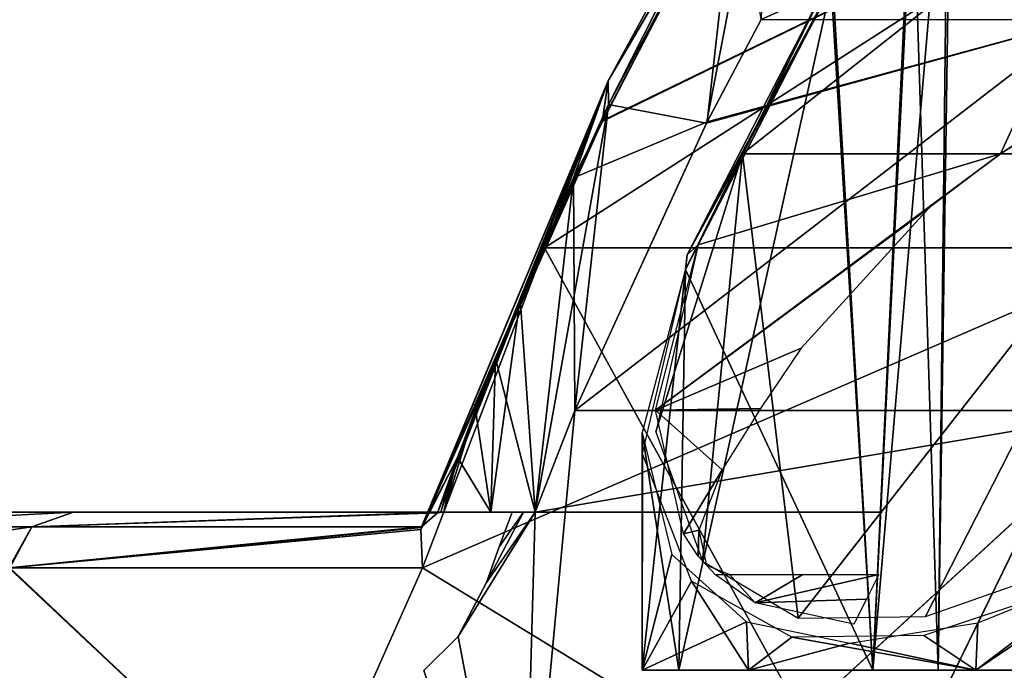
# Model space of a CAD drawing. Header units: millimetres. Extents: x -52 to 52, y -78 to 25.
# Tile 6 of 17: x -45 to -31, y 2 to 11. Entities that reach past the tile are written whole.
import ezdxf

# ---------------------------------------------------------------- set-up
doc = ezdxf.new("R2010")
doc.units = ezdxf.units.MM
doc.header["$LTSCALE"] = 65.185185
for name, color, linetype in [('1', 7, 'CONTINUOUS'), ('13', 7, 'CONTINUOUS'), ('2', 7, 'CONTINUOUS'), ('3', 7, 'CONTINUOUS'), ('36', 7, 'CONTINUOUS'), ('37', 7, 'CONTINUOUS'), ('38', 7, 'CONTINUOUS'), ('39', 7, 'CONTINUOUS'), ('4', 7, 'CONTINUOUS'), ('40', 7, 'CONTINUOUS'), ('5', 7, 'CONTINUOUS'), ('6', 7, 'CONTINUOUS'), ('7', 7, 'CONTINUOUS'), ('9', 7, 'CONTINUOUS')]:
    doc.layers.add(name, color=color, linetype=linetype)

msp = doc.modelspace()

# ---------------------------------------------------------------- linework, layer by layer
at = {"layer": '1', "color": 7, "linetype": 'CONTINUOUS'}
for points in [[(-34.532, 9.207, 20.621), (-28.44, 9.207, 28.44), (-28.642, 13.861, 17.311), (-34.532, 9.207, 20.621)], [(-33.008, 12.055, 15.311), (-34.532, 9.207, 20.621), (-28.642, 13.861, 17.311), (-33.008, 12.055, 15.311)], [(-34.531, 9.208, -20.62), (-28.641, 13.861, -17.313), (-30.783, 9.208, -25.883), (-34.531, 9.208, -20.62)], [(-32.985, 12.097, -15.213), (-28.641, 13.861, -17.313), (-34.531, 9.208, -20.62), (-32.985, 12.097, -15.213)], [(-28.641, 13.861, -17.313), (-23.664, 13.861, -23.664), (-30.783, 9.208, -25.883), (-28.641, 13.861, -17.313)], [(-30.783, 9.208, -25.883), (-23.664, 13.861, -23.664), (-29.989, 9.693, -25.897), (-30.783, 9.208, -25.883)], [(-35.177, 7.883, -22.456), (-30.783, 9.208, -25.883), (-35.796, 5.482, -25.751), (-35.177, 7.883, -22.456)], [(-35.796, 5.482, -25.751), (-30.783, 9.208, -25.883), (-31.817, 8.423, -26.074), (-35.796, 5.482, -25.751)], [(-35.793, 5.167, 26.227), (-35.115, 3.284, 29.542), (-34.532, 9.207, 20.621), (-35.793, 5.167, 26.227)], [(-35.177, 7.883, 22.456), (-35.793, 5.167, 26.227), (-34.532, 9.207, 20.621), (-35.177, 7.883, 22.456)], [(-34.531, 9.208, -20.62), (-30.783, 9.208, -25.883), (-35.177, 7.883, -22.456), (-34.531, 9.208, -20.62)], [(-35.115, 3.284, 29.542), (-33.721, 2.458, 31.995), (-34.532, 9.207, 20.621), (-35.115, 3.284, 29.542)], [(-34.532, 9.207, 20.621), (-33.721, 2.458, 31.995), (-28.44, 9.207, 28.44), (-34.532, 9.207, 20.621)], [(-33.721, 2.458, 31.995), (-31.873, 2.481, 33.814), (-28.44, 9.207, 28.44), (-33.721, 2.458, 31.995)], [(-31.873, 2.481, 33.814), (-29.435, 3.334, 35.156), (-28.44, 9.207, 28.44), (-31.873, 2.481, 33.814)], [(-33.68, 6.381, -27.159), (-35.796, 5.482, -25.751), (-31.817, 8.423, -26.074), (-33.68, 6.381, -27.159)], [(-34.27, 5.505, -27.719), (-35.796, 5.482, -25.751), (-33.68, 6.381, -27.159), (-34.27, 5.505, -27.719)], [(-34.828, 4.612, -28.25), (-35.796, 5.482, -25.751), (-34.27, 5.505, -27.719), (-34.828, 4.612, -28.25)], [(-35.392, 3.681, -28.736), (-35.796, 5.482, -25.751), (-34.828, 4.612, -28.25), (-35.392, 3.681, -28.736)], [(-35.165, 3.736, -28.948), (-35.392, 3.681, -28.736), (-34.828, 4.612, -28.25), (-35.165, 3.736, -28.948)], [(-35.175, 3.358, -29.385), (-35.392, 3.681, -28.736), (-35.165, 3.736, -28.948), (-35.175, 3.358, -29.385)], [(-35.057, 3.23, -29.674), (-35.175, 3.358, -29.385), (-35.165, 3.736, -28.948), (-35.057, 3.23, -29.674)], [(-34.927, 3.085, -29.991), (-35.175, 3.358, -29.385), (-35.057, 3.23, -29.674), (-34.927, 3.085, -29.991)], [(-34.721, 3.091, -30.222), (-34.927, 3.085, -29.991), (-35.057, 3.23, -29.674), (-34.721, 3.091, -30.222)], [(-34.35, 2.682, -31.084), (-34.927, 3.085, -29.991), (-34.721, 3.091, -30.222), (-34.35, 2.682, -31.084)], [(-33.655, 3.091, -31.404), (-34.35, 2.682, -31.084), (-34.721, 3.091, -30.222), (-33.655, 3.091, -31.404)], [(-32.731, 2.735, -32.731), (-34.35, 2.682, -31.084), (-32.549, 3.091, -32.549), (-32.731, 2.735, -32.731)], [(-32.549, 3.091, -32.549), (-34.35, 2.682, -31.084), (-33.655, 3.091, -31.404), (-32.549, 3.091, -32.549)], [(-32.912, 2.372, -32.912), (-34.35, 2.682, -31.084), (-32.731, 2.735, -32.731), (-32.912, 2.372, -32.912)]]:
    msp.add_3dface(points, dxfattribs=at)
at = {"layer": '13', "color": 7, "linetype": 'CONTINUOUS'}
for points in [[(-34.177, 14.216, 17.527), (-35.057, 9.652, 20.213), (-36.48, 9.922, 24.228), (-34.177, 14.216, 17.527)], [(-34.263, 11.157, 17.639), (-35.057, 9.652, 20.213), (-34.177, 14.216, 17.527), (-34.263, 11.157, 17.639)], [(-36.987, 8.857, -25.433), (-35.046, 9.674, -20.18), (-34.623, 13.439, -19.035), (-36.987, 8.857, -25.433)], [(-35.046, 9.674, -20.18), (-34.263, 11.157, -17.64), (-34.623, 13.439, -19.035), (-35.046, 9.674, -20.18)], [(-36.48, 9.922, 24.228), (-37.547, 4, 26.531), (-37.763, 7.102, 27.151), (-36.48, 9.922, 24.228)], [(-36.972, 5.476, 25.243), (-37.547, 4, 26.531), (-36.48, 9.922, 24.228), (-36.972, 5.476, 25.243)], [(-35.057, 9.652, 20.213), (-36.972, 5.476, 25.243), (-36.48, 9.922, 24.228), (-35.057, 9.652, 20.213)], [(-36.972, 5.476, -25.243), (-35.046, 9.674, -20.18), (-36.987, 8.857, -25.433), (-36.972, 5.476, -25.243)], [(-38.122, 6.23, -27.901), (-37.547, 4, -26.531), (-36.987, 8.857, -25.433), (-38.122, 6.23, -27.901)], [(-37.547, 4, -26.531), (-36.972, 5.476, -25.243), (-36.987, 8.857, -25.433), (-37.547, 4, -26.531)], [(-37.763, 7.102, 27.151), (-38.193, 4, 27.961), (-38.413, 5.488, 28.49), (-37.763, 7.102, 27.151)], [(-37.547, 4, 26.531), (-38.193, 4, 27.961), (-37.763, 7.102, 27.151), (-37.547, 4, 26.531)], [(-38.675, 4.795, -29.005), (-38.193, 4, -27.961), (-38.122, 6.23, -27.901), (-38.675, 4.795, -29.005)], [(-38.193, 4, -27.961), (-37.547, 4, -26.531), (-38.122, 6.23, -27.901), (-38.193, 4, -27.961)], [(-38.413, 5.488, 28.49), (-38.872, 4, 29.375), (-38.763, 4.553, 29.177), (-38.413, 5.488, 28.49)], [(-38.193, 4, 27.961), (-38.872, 4, 29.375), (-38.413, 5.488, 28.49), (-38.193, 4, 27.961)], [(-38.965, 3.99, -29.563), (-38.919, 3.997, -29.469), (-38.675, 4.795, -29.005), (-38.965, 3.99, -29.563)], [(-38.919, 3.997, -29.469), (-38.872, 4, -29.375), (-38.675, 4.795, -29.005), (-38.919, 3.997, -29.469)], [(-38.872, 4, -29.375), (-38.193, 4, -27.961), (-38.675, 4.795, -29.005), (-38.872, 4, -29.375)], [(-38.919, 3.997, 29.469), (-38.965, 3.99, 29.563), (-38.763, 4.553, 29.177), (-38.919, 3.997, 29.469)], [(-38.872, 4, 29.375), (-38.919, 3.997, 29.469), (-38.763, 4.553, 29.177), (-38.872, 4, 29.375)]]:
    msp.add_3dface(points, dxfattribs=at)
at = {"layer": '2', "color": 7, "linetype": 'CONTINUOUS'}
for points in [[(-35.993, 5.158, -25.532), (-35.459, 1.7, -22.074), (-35.363, 7.524, -22.108), (-35.993, 5.158, -25.532)], [(-35.989, 1.7, -26.722), (-35.459, 1.7, -22.074), (-35.993, 5.158, -25.532), (-35.989, 1.7, -26.722)], [(-35.562, 3.385, -28.633), (-35.989, 1.7, -26.722), (-35.993, 5.158, -25.532), (-35.562, 3.385, -28.633)], [(-34.472, 2.402, -31.074), (-35.989, 1.7, -26.722), (-35.562, 3.385, -28.633), (-34.472, 2.402, -31.074)], [(-28.643, 3.381, -35.559), (-31.139, 1.7, -34.446), (-31.112, 2.391, -34.449), (-28.643, 3.381, -35.559)], [(-26.722, 1.7, -35.989), (-31.139, 1.7, -34.446), (-28.643, 3.381, -35.559), (-26.722, 1.7, -35.989)], [(-34.446, 1.7, -31.139), (-35.989, 1.7, -26.722), (-34.472, 2.402, -31.074), (-34.446, 1.7, -31.139)], [(-32.974, 2.096, -32.974), (-34.446, 1.7, -31.139), (-34.472, 2.402, -31.074), (-32.974, 2.096, -32.974)], [(-31.112, 2.391, -34.449), (-31.139, 1.7, -34.446), (-32.974, 2.096, -32.974), (-31.112, 2.391, -34.449)], [(-31.139, 1.7, -34.446), (-34.446, 1.7, -31.139), (-32.974, 2.096, -32.974), (-31.139, 1.7, -34.446)]]:
    msp.add_3dface(points, dxfattribs=at)
at = {"layer": '3', "color": 7, "linetype": 'CONTINUOUS'}
for points in [[(-35.459, 1.7, 22.074), (-35.989, 1.7, 26.722), (-35.363, 7.524, 22.108), (-35.459, 1.7, 22.074)], [(-35.363, 7.524, 22.108), (-35.989, 1.7, 26.722), (-35.988, 4.848, 26.027), (-35.363, 7.524, 22.108)], [(-35.988, 4.848, 26.027), (-35.989, 1.7, 26.722), (-35.272, 2.994, 29.471), (-35.988, 4.848, 26.027)], [(-31.894, 2.204, 33.914), (-31.139, 1.7, 34.446), (-29.36, 3.043, 35.315), (-31.894, 2.204, 33.914)], [(-31.139, 1.7, 34.446), (-26.722, 1.7, 35.989), (-29.36, 3.043, 35.315), (-31.139, 1.7, 34.446)], [(-35.989, 1.7, 26.722), (-34.446, 1.7, 31.139), (-35.272, 2.994, 29.471), (-35.989, 1.7, 26.722)], [(-35.272, 2.994, 29.471), (-34.446, 1.7, 31.139), (-33.817, 2.181, 32.021), (-35.272, 2.994, 29.471)], [(-34.446, 1.7, 31.139), (-31.139, 1.7, 34.446), (-33.817, 2.181, 32.021), (-34.446, 1.7, 31.139)], [(-33.817, 2.181, 32.021), (-31.139, 1.7, 34.446), (-31.894, 2.204, 33.914), (-33.817, 2.181, 32.021)]]:
    msp.add_3dface(points, dxfattribs=at)
at = {"layer": '36', "color": 7, "linetype": 'CONTINUOUS'}
for points in [[(-28.144, 13.785, -28.461), (-37.411, 7.838, -27.928), (-36.574, 9.679, -26.088), (-28.144, 13.785, -28.461)], [(-28.448, 7.839, -37.016), (-37.411, 7.838, -27.928), (-28.144, 13.785, -28.461), (-28.448, 7.839, -37.016)], [(-34.421, 13.79, -20.414), (-28.144, 13.785, -28.461), (-36.574, 9.679, -26.088), (-34.421, 13.79, -20.414)], [(-37.411, 7.838, -27.928), (-28.448, 7.839, -37.016), (-39.184, 3.187, -31.381), (-37.411, 7.838, -27.928)], [(-28.448, 7.839, -37.016), (-32.661, -0.792, -40.956), (-39.184, 3.187, -31.381), (-28.448, 7.839, -37.016)], [(-22.729, -0.792, -47.197), (-32.661, -0.792, -40.956), (-28.448, 7.839, -37.016), (-22.729, -0.792, -47.197)], [(-40.956, -0.792, -32.661), (-47.197, -0.792, -22.729), (-45.182, 3.187, -21.88), (-40.956, -0.792, -32.661)], [(-39.184, 3.187, -31.381), (-40.956, -0.792, -32.661), (-45.182, 3.187, -21.88), (-39.184, 3.187, -31.381)], [(-32.661, -0.792, -40.956), (-40.956, -0.792, -32.661), (-39.184, 3.187, -31.381), (-32.661, -0.792, -40.956)]]:
    msp.add_3dface(points, dxfattribs=at)
at = {"layer": '37', "color": 7, "linetype": 'CONTINUOUS'}
for points in [[(-37.411, 7.838, 27.928), (-28.449, 7.839, 37.015), (-28.144, 13.787, 28.457), (-37.411, 7.838, 27.928)], [(-37.411, 7.838, 27.928), (-28.144, 13.787, 28.457), (-36.569, 9.69, 26.075), (-37.411, 7.838, 27.928)], [(-28.144, 13.787, 28.457), (-34.421, 13.79, 20.414), (-36.569, 9.69, 26.075), (-28.144, 13.787, 28.457)], [(-39.184, 3.187, 31.381), (-32.661, -0.792, 40.956), (-37.411, 7.838, 27.928), (-39.184, 3.187, 31.381)], [(-37.411, 7.838, 27.928), (-32.661, -0.792, 40.956), (-28.449, 7.839, 37.015), (-37.411, 7.838, 27.928)], [(-32.661, -0.792, 40.956), (-22.729, -0.792, 47.197), (-28.449, 7.839, 37.015), (-32.661, -0.792, 40.956)], [(-47.197, -0.792, 22.729), (-40.956, -0.792, 32.661), (-45.2, 3.187, 21.843), (-47.197, -0.792, 22.729)], [(-45.2, 3.187, 21.843), (-40.956, -0.792, 32.661), (-39.184, 3.187, 31.381), (-45.2, 3.187, 21.843)], [(-40.956, -0.792, 32.661), (-32.661, -0.792, 40.956), (-39.184, 3.187, 31.381), (-40.956, -0.792, 32.661)]]:
    msp.add_3dface(points, dxfattribs=at)
at = {"layer": '38', "color": 7, "linetype": 'CONTINUOUS'}
for points in [[(-36.486, 10.266, -24.743), (-34.623, 13.439, -19.035), (-33.944, 14.925, -17.398), (-36.486, 10.266, -24.743)], [(-34.421, 13.79, -20.414), (-36.486, 10.266, -24.743), (-33.944, 14.925, -17.398), (-34.421, 13.79, -20.414)], [(-34.421, 13.79, -20.414), (-36.574, 9.679, -26.088), (-36.486, 10.266, -24.743), (-34.421, 13.79, -20.414)], [(-36.987, 8.857, -25.433), (-34.623, 13.439, -19.035), (-36.486, 10.266, -24.743), (-36.987, 8.857, -25.433)], [(-37.411, 7.838, -27.928), (-39.209, 3.745, -30.431), (-36.486, 10.266, -24.743), (-37.411, 7.838, -27.928)], [(-39.209, 3.745, -30.431), (-36.987, 8.857, -25.433), (-36.486, 10.266, -24.743), (-39.209, 3.745, -30.431)], [(-36.574, 9.679, -26.088), (-37.411, 7.838, -27.928), (-36.486, 10.266, -24.743), (-36.574, 9.679, -26.088)], [(-38.122, 6.23, -27.901), (-36.987, 8.857, -25.433), (-39.209, 3.745, -30.431), (-38.122, 6.23, -27.901)], [(-37.411, 7.838, -27.928), (-39.184, 3.187, -31.381), (-39.209, 3.745, -30.431), (-37.411, 7.838, -27.928)], [(-38.675, 4.795, -29.005), (-38.122, 6.23, -27.901), (-39.209, 3.745, -30.431), (-38.675, 4.795, -29.005)], [(-39.2, 3.775, -30.358), (-38.675, 4.795, -29.005), (-39.209, 3.745, -30.431), (-39.2, 3.775, -30.358)], [(-39.197, 3.783, -30.338), (-38.675, 4.795, -29.005), (-39.2, 3.775, -30.358), (-39.197, 3.783, -30.338)], [(-38.965, 3.99, -29.563), (-38.675, 4.795, -29.005), (-39.197, 3.783, -30.338), (-38.965, 3.99, -29.563)]]:
    msp.add_3dface(points, dxfattribs=at)
at = {"layer": '39', "color": 7, "linetype": 'CONTINUOUS'}
for points in [[(-36.486, 10.266, 24.743), (-33.965, 14.581, 18.96), (-33.944, 14.925, 17.398), (-36.486, 10.266, 24.743)], [(-36.48, 9.922, 24.228), (-36.486, 10.266, 24.743), (-33.944, 14.925, 17.398), (-36.48, 9.922, 24.228)], [(-34.177, 14.216, 17.527), (-36.48, 9.922, 24.228), (-33.944, 14.925, 17.398), (-34.177, 14.216, 17.527)], [(-34.421, 13.79, 20.414), (-33.965, 14.581, 18.96), (-36.486, 10.266, 24.743), (-34.421, 13.79, 20.414)], [(-36.569, 9.69, 26.075), (-34.421, 13.79, 20.414), (-36.486, 10.266, 24.743), (-36.569, 9.69, 26.075)], [(-39.209, 3.745, 30.431), (-36.486, 10.266, 24.743), (-39.2, 3.775, 30.358), (-39.209, 3.745, 30.431)], [(-39.209, 3.745, 30.431), (-36.569, 9.69, 26.075), (-36.486, 10.266, 24.743), (-39.209, 3.745, 30.431)], [(-39.2, 3.775, 30.358), (-36.486, 10.266, 24.743), (-39.197, 3.783, 30.338), (-39.2, 3.775, 30.358)], [(-36.486, 10.266, 24.743), (-38.965, 3.99, 29.563), (-39.197, 3.783, 30.338), (-36.486, 10.266, 24.743)], [(-38.763, 4.553, 29.177), (-38.965, 3.99, 29.563), (-36.486, 10.266, 24.743), (-38.763, 4.553, 29.177)], [(-38.413, 5.488, 28.49), (-38.763, 4.553, 29.177), (-36.486, 10.266, 24.743), (-38.413, 5.488, 28.49)], [(-37.763, 7.102, 27.151), (-38.413, 5.488, 28.49), (-36.486, 10.266, 24.743), (-37.763, 7.102, 27.151)], [(-36.48, 9.922, 24.228), (-37.763, 7.102, 27.151), (-36.486, 10.266, 24.743), (-36.48, 9.922, 24.228)], [(-37.411, 7.838, 27.928), (-36.569, 9.69, 26.075), (-39.209, 3.745, 30.431), (-37.411, 7.838, 27.928)], [(-39.184, 3.187, 31.381), (-37.411, 7.838, 27.928), (-39.209, 3.745, 30.431), (-39.184, 3.187, 31.381)]]:
    msp.add_3dface(points, dxfattribs=at)
at = {"layer": '4', "color": 7, "linetype": 'CONTINUOUS'}
for points in [[(-31.544, 14.53, 3.232), (-32.639, 1.7, 11.197), (-32.038, 13.721, 8.613), (-31.544, 14.53, 3.232)], [(-31.69, 1.7), (-32.639, 1.7, 11.197), (-31.544, 14.53, 3.232), (-31.69, 1.7)], [(-32.066, 13.676, -8.815), (-31.69, 1.7), (-31.501, 14.6, -2.194), (-32.066, 13.676, -8.815)], [(-31.501, 14.6, -2.194), (-31.69, 1.7), (-31.544, 14.53, 3.232), (-31.501, 14.6, -2.194)], [(-32.038, 13.721, 8.613), (-32.639, 1.7, 11.197), (-33.244, 11.648, 15.082), (-32.038, 13.721, 8.613)], [(-33.221, 11.689, -14.985), (-32.639, 1.7, -11.197), (-32.066, 13.676, -8.815), (-33.221, 11.689, -14.985)], [(-32.639, 1.7, -11.197), (-31.69, 1.7), (-32.066, 13.676, -8.815), (-32.639, 1.7, -11.197)], [(-32.639, 1.7, 11.197), (-35.459, 1.7, 22.074), (-33.244, 11.648, 15.082), (-32.639, 1.7, 11.197)], [(-35.459, 1.7, 22.074), (-35.363, 7.524, 22.108), (-33.244, 11.648, 15.082), (-35.459, 1.7, 22.074)], [(-35.363, 7.524, -22.108), (-32.639, 1.7, -11.197), (-33.221, 11.689, -14.985), (-35.363, 7.524, -22.108)], [(-35.363, 7.524, -22.108), (-35.459, 1.7, -22.074), (-32.639, 1.7, -11.197), (-35.363, 7.524, -22.108)]]:
    msp.add_3dface(points, dxfattribs=at)
at = {"layer": '40', "color": 7, "linetype": 'CONTINUOUS'}
for points in [[(-44.258, 4, 20.374), (-47.594, 4, 10.429), (-48.376, 3.783, 10.796), (-44.258, 4, 20.374)], [(-44.258, 4, 20.374), (-48.376, 3.783, 10.796), (-44.863, 3.783, 21.074), (-44.258, 4, 20.374)], [(-47.594, 4, -10.429), (-44.258, 4, -20.374), (-48.376, 3.783, -10.796), (-47.594, 4, -10.429)], [(-44.258, 4, -20.374), (-44.863, 3.783, -21.074), (-48.376, 3.783, -10.796), (-44.258, 4, -20.374)], [(-38.872, 4, -29.375), (-38.919, 3.997, -29.469), (-44.863, 3.783, -21.074), (-38.872, 4, -29.375)], [(-38.872, 4, 29.375), (-44.258, 4, 20.374), (-44.863, 3.783, 21.074), (-38.872, 4, 29.375)], [(-38.965, 3.99, 29.563), (-38.872, 4, 29.375), (-44.863, 3.783, 21.074), (-38.965, 3.99, 29.563)], [(-44.258, 4, -20.374), (-38.872, 4, -29.375), (-44.863, 3.783, -21.074), (-44.258, 4, -20.374)], [(-38.919, 3.997, -29.469), (-38.965, 3.99, -29.563), (-44.863, 3.783, -21.074), (-38.919, 3.997, -29.469)], [(-39.197, 3.783, 30.338), (-38.965, 3.99, 29.563), (-44.863, 3.783, 21.074), (-39.197, 3.783, 30.338)], [(-38.965, 3.99, -29.563), (-39.197, 3.783, -30.338), (-44.863, 3.783, -21.074), (-38.965, 3.99, -29.563)], [(-38.872, 4, 29.375), (-38.965, 3.99, 29.563), (-38.919, 3.997, 29.469), (-38.872, 4, 29.375)], [(-48.376, 3.783, 10.796), (-48.93, 3.187, 11.223), (-44.863, 3.783, 21.074), (-48.376, 3.783, 10.796)], [(-48.93, 3.187, 11.223), (-45.2, 3.187, 21.843), (-44.863, 3.783, 21.074), (-48.93, 3.187, 11.223)], [(-45.182, 3.187, -21.88), (-48.917, 3.187, -11.282), (-44.863, 3.783, -21.074), (-45.182, 3.187, -21.88)], [(-44.863, 3.783, -21.074), (-48.917, 3.187, -11.282), (-48.376, 3.783, -10.796), (-44.863, 3.783, -21.074)], [(-45.2, 3.187, 21.843), (-39.197, 3.783, 30.338), (-44.863, 3.783, 21.074), (-45.2, 3.187, 21.843)], [(-45.2, 3.187, 21.843), (-39.2, 3.775, 30.358), (-39.197, 3.783, 30.338), (-45.2, 3.187, 21.843)], [(-45.2, 3.187, 21.843), (-39.209, 3.745, 30.431), (-39.2, 3.775, 30.358), (-45.2, 3.187, 21.843)], [(-45.2, 3.187, 21.843), (-39.184, 3.187, 31.381), (-39.209, 3.745, 30.431), (-45.2, 3.187, 21.843)], [(-45.182, 3.187, -21.88), (-39.197, 3.783, -30.338), (-39.2, 3.775, -30.358), (-45.182, 3.187, -21.88)], [(-39.197, 3.783, -30.338), (-45.182, 3.187, -21.88), (-44.863, 3.783, -21.074), (-39.197, 3.783, -30.338)], [(-45.182, 3.187, -21.88), (-39.2, 3.775, -30.358), (-39.209, 3.745, -30.431), (-45.182, 3.187, -21.88)], [(-39.184, 3.187, -31.381), (-45.182, 3.187, -21.88), (-39.209, 3.745, -30.431), (-39.184, 3.187, -31.381)]]:
    msp.add_3dface(points, dxfattribs=at)
at = {"layer": '5', "color": 7, "linetype": 'CONTINUOUS'}
for points in [[(-34.532, 9.207, 20.621), (-33.008, 12.055, 15.311), (-33.281, 11.727, 15.579), (-34.532, 9.207, 20.621)], [(-32.985, 12.097, -15.213), (-34.531, 9.208, -20.62), (-33.281, 11.727, -15.579), (-32.985, 12.097, -15.213)], [(-33.281, 11.727, 15.579), (-35.363, 7.524, 22.108), (-35.339, 7.738, 22.284), (-33.281, 11.727, 15.579)], [(-33.244, 11.648, 15.082), (-35.363, 7.524, 22.108), (-33.281, 11.727, 15.579), (-33.244, 11.648, 15.082)], [(-35.363, 7.524, -22.108), (-33.221, 11.689, -14.985), (-35.339, 7.738, -22.284), (-35.363, 7.524, -22.108)], [(-35.177, 7.883, -22.456), (-35.339, 7.738, -22.284), (-33.281, 11.727, -15.579), (-35.177, 7.883, -22.456)], [(-35.339, 7.738, -22.284), (-33.221, 11.689, -14.985), (-33.281, 11.727, -15.579), (-35.339, 7.738, -22.284)], [(-34.532, 9.207, 20.621), (-33.281, 11.727, 15.579), (-35.339, 7.738, 22.284), (-34.532, 9.207, 20.621)], [(-34.531, 9.208, -20.62), (-35.177, 7.883, -22.456), (-33.281, 11.727, -15.579), (-34.531, 9.208, -20.62)], [(-35.177, 7.883, 22.456), (-34.532, 9.207, 20.621), (-35.339, 7.738, 22.284), (-35.177, 7.883, 22.456)]]:
    msp.add_3dface(points, dxfattribs=at)
at = {"layer": '6', "color": 7, "linetype": 'CONTINUOUS'}
for points in [[(-34.263, 11.157, 17.639), (-25.541, 15.073, 19.792), (-29.596, 11.156, 24.684), (-34.263, 11.157, 17.639)], [(-29.596, 11.156, 24.684), (-36.972, 5.476, 25.243), (-35.057, 9.652, 20.213), (-29.596, 11.156, 24.684)], [(-29.596, 11.156, 24.684), (-28.826, 5.477, 34.252), (-36.972, 5.476, 25.243), (-29.596, 11.156, 24.684)], [(-34.263, 11.157, 17.639), (-29.596, 11.156, 24.684), (-35.057, 9.652, 20.213), (-34.263, 11.157, 17.639)], [(-37.735, -2.704, 32.744), (-37.547, 4, 26.531), (-28.826, 5.477, 34.252), (-37.735, -2.704, 32.744)], [(-28.942, -2.704, 40.725), (-37.735, -2.704, 32.744), (-28.826, 5.477, 34.252), (-28.942, -2.704, 40.725)], [(-28.826, 5.477, 34.252), (-37.547, 4, 26.531), (-36.972, 5.476, 25.243), (-28.826, 5.477, 34.252)], [(-38.668, 2.191, 27.19), (-37.547, 4, 26.531), (-37.735, -2.704, 32.744), (-38.668, 2.191, 27.19)], [(-38.253, 2.974, 26.846), (-37.547, 4, 26.531), (-38.668, 2.191, 27.19), (-38.253, 2.974, 26.846)], [(-38.069, 3.493, 26.453), (-37.716, 4, 26.29), (-38.253, 2.974, 26.846), (-38.069, 3.493, 26.453)], [(-37.716, 4, 26.29), (-37.547, 4, 26.531), (-38.253, 2.974, 26.846), (-37.716, 4, 26.29)], [(-37.883, 4, 26.049), (-37.716, 4, 26.29), (-38.069, 3.493, 26.453), (-37.883, 4, 26.049)], [(-39.166, 1.699, 27.037), (-38.668, 2.191, 27.19), (-37.735, -2.704, 32.744), (-39.166, 1.699, 27.037)]]:
    msp.add_3dface(points, dxfattribs=at)
at = {"layer": '7', "color": 7, "linetype": 'CONTINUOUS'}
for points in [[(-34.263, 11.157, -17.64), (-29.595, 11.156, -24.686), (-25.539, 15.073, -19.795), (-34.263, 11.157, -17.64)], [(-36.972, 5.476, -25.243), (-29.595, 11.156, -24.686), (-35.046, 9.674, -20.18), (-36.972, 5.476, -25.243)], [(-28.827, 5.477, -34.251), (-29.595, 11.156, -24.686), (-36.972, 5.476, -25.243), (-28.827, 5.477, -34.251)], [(-29.595, 11.156, -24.686), (-34.263, 11.157, -17.64), (-35.046, 9.674, -20.18), (-29.595, 11.156, -24.686)], [(-28.827, 5.477, -34.251), (-36.972, 5.476, -25.243), (-37.735, -2.704, -32.744), (-28.827, 5.477, -34.251)], [(-28.942, -2.704, -40.725), (-28.827, 5.477, -34.251), (-37.735, -2.704, -32.744), (-28.942, -2.704, -40.725)], [(-37.735, -2.704, -32.744), (-36.972, 5.476, -25.243), (-37.547, 4, -26.531), (-37.735, -2.704, -32.744)], [(-38.668, 2.191, -27.19), (-37.735, -2.704, -32.744), (-37.547, 4, -26.531), (-38.668, 2.191, -27.19)], [(-38.253, 2.974, -26.846), (-38.668, 2.191, -27.19), (-37.547, 4, -26.531), (-38.253, 2.974, -26.846)], [(-38.069, 3.493, -26.453), (-38.253, 2.974, -26.846), (-37.716, 4, -26.29), (-38.069, 3.493, -26.453)], [(-37.716, 4, -26.29), (-38.253, 2.974, -26.846), (-37.547, 4, -26.531), (-37.716, 4, -26.29)], [(-37.883, 4, -26.049), (-38.069, 3.493, -26.453), (-37.716, 4, -26.29), (-37.883, 4, -26.049)], [(-39.166, 1.699, -27.037), (-37.735, -2.704, -32.744), (-38.668, 2.191, -27.19), (-39.166, 1.699, -27.037)]]:
    msp.add_3dface(points, dxfattribs=at)
at = {"layer": '9', "color": 7, "linetype": 'CONTINUOUS'}
for points in [[(-32.5, 4), (-33.86, 4, -13.3), (-48.723, 4, 0), (-32.5, 4)], [(-48.723, 4, 0), (-33.86, 4, -13.3), (-47.594, 4, -10.429), (-48.723, 4, 0)], [(-47.594, 4, 10.429), (-32.5, 4), (-48.723, 4, 0), (-47.594, 4, 10.429)], [(-44.258, 4, 20.374), (-33.86, 4, 13.3), (-47.594, 4, 10.429), (-44.258, 4, 20.374)], [(-47.594, 4, -10.429), (-33.86, 4, -13.3), (-44.258, 4, -20.374), (-47.594, 4, -10.429)], [(-33.86, 4, 13.3), (-32.5, 4), (-47.594, 4, 10.429), (-33.86, 4, 13.3)], [(-38.193, 4, -27.961), (-38.872, 4, -29.375), (-44.258, 4, -20.374), (-38.193, 4, -27.961)], [(-38.872, 4, 29.375), (-37.883, 4, 26.049), (-44.258, 4, 20.374), (-38.872, 4, 29.375)], [(-37.883, 4, 26.049), (-33.86, 4, 13.3), (-44.258, 4, 20.374), (-37.883, 4, 26.049)], [(-37.883, 4, -26.049), (-37.716, 4, -26.29), (-44.258, 4, -20.374), (-37.883, 4, -26.049)], [(-33.86, 4, -13.3), (-37.883, 4, -26.049), (-44.258, 4, -20.374), (-33.86, 4, -13.3)], [(-37.716, 4, -26.29), (-37.547, 4, -26.531), (-44.258, 4, -20.374), (-37.716, 4, -26.29)], [(-37.547, 4, -26.531), (-38.193, 4, -27.961), (-44.258, 4, -20.374), (-37.547, 4, -26.531)], [(-37.716, 4, 26.29), (-37.883, 4, 26.049), (-38.872, 4, 29.375), (-37.716, 4, 26.29)], [(-38.193, 4, 27.961), (-37.547, 4, 26.531), (-38.872, 4, 29.375), (-38.193, 4, 27.961)], [(-37.547, 4, 26.531), (-37.716, 4, 26.29), (-38.872, 4, 29.375), (-37.547, 4, 26.531)]]:
    msp.add_3dface(points, dxfattribs=at)

doc.saveas('drawing.dxf')
